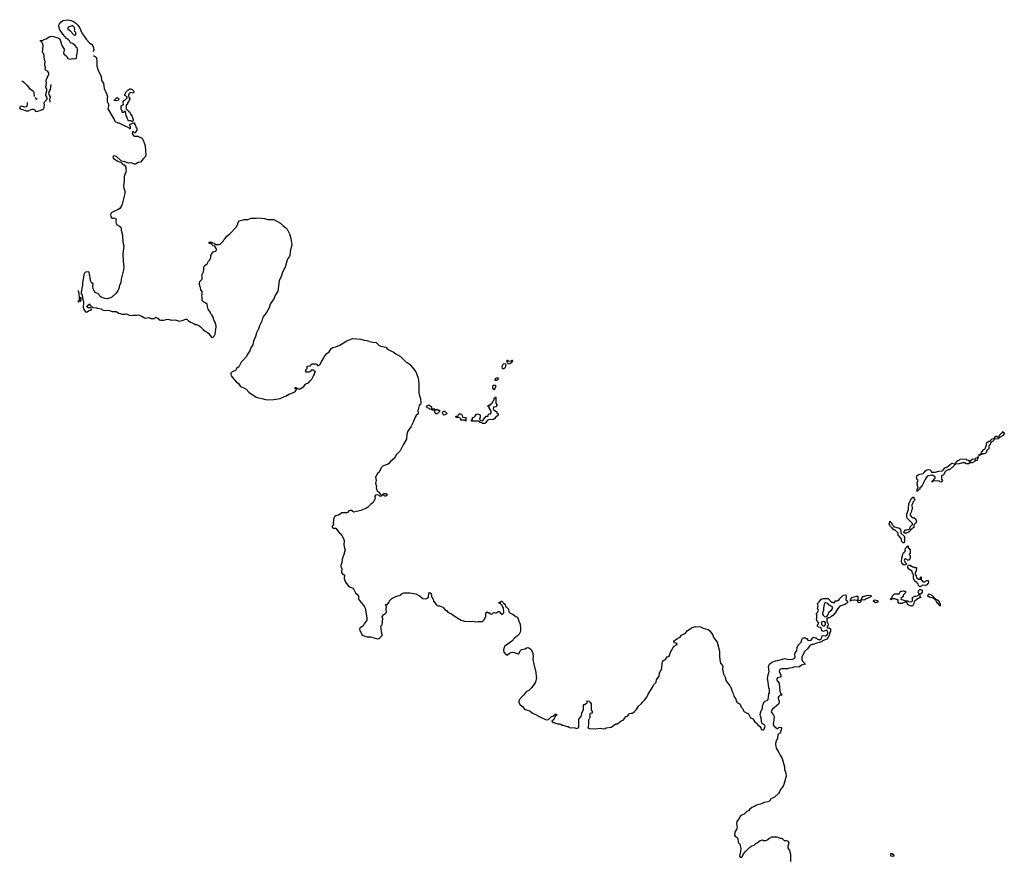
# Model space of a CAD drawing. Header units: inches. Extents: x 2547364 to 2752884, y 552026 to 708734.
# Tile 10 of 85: x 2556263 to 2572790, y 663850 to 677904. Entities that reach past the tile are written whole.
import ezdxf

# ---------------------------------------------------------------- set-up
doc = ezdxf.new("R2010")
doc.units = ezdxf.units.IN
doc.header["$MEASUREMENT"] = 0
for name, color, linetype in [('C5657', 7, 'Continuous'), ('C5666', 7, 'Continuous'), ('C5667', 7, 'Continuous'), ('C5676', 7, 'Continuous'), ('C5677', 7, 'Continuous')]:
    doc.layers.add(name, color=color, linetype=linetype)

msp = doc.modelspace()

# ---------------------------------------------------------------- linework, layer by layer
at = {"layer": 'C5657', "color": 6}
for points in [[(2556391, 676512), (2556391, 676471), (2556382, 676458), (2556370, 676444), (2556350, 676434), (2556290, 676454), (2556274, 676450), (2556271, 676449), (2556263, 676423), (2556272, 676410), (2556283, 676403), (2556310, 676398), (2556370, 676375), (2556410, 676377), (2556470, 676404), (2556490, 676401), (2556511, 676390), (2556530, 676371), (2556550, 676366), (2556645, 676395), (2556662, 676410), (2556674, 676430), (2556679, 676470), (2556674, 676510), (2556687, 676533), (2556710, 676551), (2556725, 676570), (2556723, 676590), (2556704, 676630), (2556701, 676650), (2556717, 676710), (2556717, 676730), (2556702, 676770), (2556715, 676830), (2556709, 676889), (2556753, 676990), (2556753, 677010), (2556730, 677042), (2556706, 677050), (2556689, 677069), (2556698, 677110), (2556687, 677133), (2556689, 677210), (2556679, 677230), (2556677, 677290), (2556669, 677330), (2556647, 677353), (2556655, 677470), (2556646, 677510), (2556627, 677527), (2556622, 677542), (2556610, 677546), (2556607, 677553), (2556650, 677554), (2556666, 677570), (2556710, 677581), (2556770, 677621), (2556790, 677628), (2556830, 677624), (2556901, 677601), (2556927, 677587), (2556944, 677564), (2556971, 677470), (2557011, 677411), (2557011, 677390), (2557001, 677350), (2557006, 677330), (2557050, 677292), (2557070, 677252), (2557110, 677243), (2557150, 677251), (2557190, 677246), (2557210, 677252), (2557219, 677270), (2557222, 677290), (2557218, 677310), (2557228, 677332), (2557228, 677348), (2557236, 677370), (2557235, 677410), (2557229, 677430), (2557190, 677475), (2557150, 677502), (2557116, 677516), (2557098, 677550), (2557078, 677570), (2557050, 677588), (2556993, 677653), (2556935, 677735), (2556929, 677749), (2556921, 677790), (2556922, 677810), (2556930, 677836), (2556957, 677870), (2556989, 677890), (2557070, 677904), (2557130, 677890), (2557170, 677870), (2557199, 677850), (2557242, 677810), (2557270, 677770), (2557314, 677670), (2557348, 677630), (2557379, 677579), (2557436, 677516), (2557470, 677492), (2557490, 677466), (2557501, 677430), (2557506, 677390), (2557497, 677366)], [(2557505, 677304), (2557550, 677267), (2557560, 677190), (2557560, 677130), (2557574, 677070), (2557630, 676950), (2557634, 676890), (2557671, 676831), (2557682, 676750), (2557728, 676650), (2557735, 676610), (2557731, 676589), (2557732, 676532), (2557752, 676488), (2557752, 676452), (2557741, 676410), (2557851, 676231), (2557861, 676201), (2557871, 676191), (2557910, 676171), (2557930, 676171), (2557986, 676146), (2557997, 676137), (2558030, 676121), (2558067, 676107), (2558104, 676084), (2558110, 676074), (2558122, 676078), (2558126, 676110), (2558106, 676130), (2558126, 676150), (2558167, 676173), (2558190, 676172), (2558191, 676151), (2558205, 676130), (2558214, 676106), (2558214, 676094), (2558232, 676090), (2558231, 676051), (2558212, 676030), (2558210, 676006), (2558190, 676006), (2558170, 676026), (2558158, 676022), (2558154, 675990), (2558164, 675984), (2558170, 675965), (2558190, 675952), (2558250, 675952), (2558261, 675941), (2558310, 675921), (2558330, 675900), (2558372, 675790), (2558381, 675630), (2558370, 675601), (2558343, 675577), (2558310, 675533), (2558290, 675515), (2558250, 675509), (2558210, 675482), (2558190, 675478), (2558150, 675498), (2558130, 675501), (2558090, 675496), (2558030, 675521), (2557972, 675532), (2557890, 675606), (2557850, 675621), (2557831, 675610), (2557827, 675590), (2557836, 675576), (2557910, 675531), (2557966, 675505), (2557981, 675490), (2558023, 675463), (2558045, 675430), (2558043, 675390), (2558048, 675370), (2558018, 675270), (2558016, 675210), (2558004, 675110), (2558010, 675078), (2558031, 675030), (2558031, 674990), (2557986, 674810), (2557969, 674771), (2557942, 674738), (2557919, 674721), (2557811, 674670), (2557791, 674650), (2557787, 674630), (2557795, 674595), (2557810, 674572), (2557830, 674571), (2557850, 674578), (2557872, 674570), (2557881, 674550), (2557875, 674530), (2557875, 674510), (2557887, 674470), (2557941, 674441), (2557961, 674421), (2557965, 674410), (2557967, 674370), (2557987, 674290), (2557994, 674170), (2558011, 674110), (2557997, 673970), (2557998, 673850), (2558010, 673750), (2558006, 673706), (2557969, 673550), (2557962, 673490), (2557941, 673450), (2557930, 673394), (2557910, 673355), (2557876, 673310), (2557810, 673250), (2557790, 673237), (2557738, 673222), (2557690, 673227), (2557629, 673249), (2557610, 673264), (2557590, 673299), (2557570, 673309), (2557550, 673313), (2557530, 673329), (2557506, 673366), (2557497, 673390), (2557492, 673430), (2557499, 673470), (2557469, 673489), (2557459, 673510), (2557429, 673669), (2557410, 673673), (2557370, 673665), (2557349, 673651), (2557340, 673630), (2557331, 673550), (2557315, 673490), (2557316, 673450), (2557294, 673334), (2557294, 673310), (2557298, 673298), (2557310, 673294), (2557317, 673230), (2557332, 673170), (2557332, 673130), (2557327, 673110), (2557330, 673074), (2557336, 673050), (2557350, 673022), (2557370, 673002), (2557390, 672994), (2557396, 673004), (2557420, 673020), (2557462, 673038), (2557466, 673050), (2557462, 673062), (2557447, 673067), (2557408, 673068), (2557402, 673082), (2557388, 673088), (2557390, 673094), (2557402, 673098), (2557410, 673114), (2557422, 673118), (2557430, 673134), (2557438, 673118), (2557450, 673114), (2557458, 673098), (2557474, 673090), (2557478, 673078), (2557493, 673073), (2557550, 673072), (2557570, 673062), (2557630, 673054), (2557650, 673038), (2557687, 673027), (2557728, 673032), (2557770, 673025), (2557814, 673010), (2557885, 673005), (2557930, 672977), (2557990, 672961), (2558030, 672963), (2558051, 672971), (2558070, 672965), (2558110, 672938), (2558170, 672948), (2558230, 672945), (2558250, 672951), (2558311, 672931), (2558360, 672900), (2558370, 672897), (2558430, 672905), (2558470, 672891), (2558528, 672892), (2558550, 672914), (2558590, 672892), (2558602, 672870), (2558630, 672863), (2558684, 672864), (2558724, 672876), (2558750, 672878), (2558810, 672864), (2558870, 672867), (2558929, 672849), (2558950, 672847), (2558990, 672854), (2559050, 672877), (2559070, 672877), (2559094, 672854), (2559130, 672831), (2559188, 672808), (2559210, 672791), (2559230, 672791), (2559260, 672780), (2559295, 672755), (2559345, 672705), (2559378, 672678), (2559418, 672658), (2559438, 672638), (2559453, 672610), (2559490, 672573), (2559510, 672579), (2559526, 672594), (2559545, 672630), (2559563, 672750), (2559559, 672770), (2559544, 672830), (2559529, 672850), (2559505, 672925), (2559489, 672950), (2559469, 672969), (2559464, 672990), (2559429, 673049), (2559413, 673090), (2559408, 673130), (2559389, 673149), (2559349, 673169), (2559329, 673190), (2559326, 673250), (2559318, 673270), (2559328, 673292), (2559327, 673347), (2559314, 673354), (2559304, 673370), (2559299, 673410), (2559289, 673430), (2559283, 673470), (2559283, 673490), (2559289, 673511), (2559297, 673523), (2559310, 673531), (2559325, 673550), (2559329, 673589), (2559321, 673610), (2559327, 673630), (2559350, 673671), (2559357, 673710), (2559356, 673750), (2559362, 673770), (2559375, 673785), (2559409, 673810), (2559432, 673850), (2559449, 673870), (2559469, 673910), (2559474, 673946), (2559509, 674011), (2559550, 674021), (2559566, 674034), (2559569, 674050), (2559558, 674078), (2559546, 674094), (2559546, 674106), (2559509, 674109), (2559502, 674122), (2559486, 674130), (2559482, 674142), (2559446, 674150), (2559446, 674170), (2559490, 674172), (2559498, 674158), (2559530, 674154), (2559538, 674138), (2559553, 674133), (2559610, 674131), (2559630, 674138), (2559684, 674196), (2559690, 674210), (2559710, 674230), (2559738, 674270), (2559788, 674312), (2559896, 674424), (2559917, 674463), (2559930, 674502), (2559950, 674530), (2559970, 674532), (2560000, 674541)], [(2556301, 676871), (2556310, 676871), (2556330, 676861), (2556390, 676801), (2556427, 676747), (2556491, 676710), (2556503, 676690), (2556501, 676670), (2556509, 676615)], [(2556784, 676815), (2556774, 676730), (2556756, 676704), (2556746, 676670), (2556757, 676637), (2556776, 676610), (2556770, 676584), (2556761, 676570), (2556772, 676520)], [(2556522, 676591), (2556532, 676590), (2556534, 676574), (2556554, 676570), (2556530, 676568), (2556527, 676573)], [(2557239, 673192), (2557250, 673166), (2557258, 673170), (2557269, 673191), (2557269, 673230), (2557264, 673310), (2557250, 673350), (2557244, 673359)], [(2560000, 672175), (2559983, 672157), (2559941, 672080), (2559903, 672050), (2559883, 672017), (2559856, 672004), (2559830, 671997), (2559807, 671973), (2559806, 671950), (2559814, 671930), (2559859, 671870), (2559877, 671857), (2559899, 671830), (2559937, 671797), (2559971, 671750), (2560000, 671739)]]:
    msp.add_lwpolyline(points, dxfattribs=at)
for points in [[(2557150, 677805), (2557074, 677770), (2557072, 677750), (2557104, 677724), (2557174, 677650), (2557190, 677645), (2557196, 677644), (2557207, 677653), (2557208, 677690), (2557186, 677710), (2557187, 677733), (2557181, 677770), (2557169, 677790)], [(2558172, 676670), (2558130, 676681), (2558108, 676672), (2558091, 676650), (2558094, 676594), (2558110, 676592), (2558111, 676569), (2558091, 676529), (2558072, 676510), (2558072, 676488), (2558053, 676467), (2558053, 676413), (2558058, 676398), (2558070, 676394), (2558078, 676378), (2558090, 676374), (2558098, 676358), (2558110, 676354), (2558118, 676330), (2558150, 676278), (2558167, 676230), (2558170, 676206), (2558150, 676198), (2558130, 676209), (2558089, 676209), (2558068, 676250), (2558066, 676270), (2558048, 676290), (2558042, 676362), (2558030, 676366), (2558018, 676362), (2558013, 676347), (2557990, 676346), (2557986, 676350), (2557986, 676370), (2557966, 676410), (2557966, 676450), (2557975, 676465), (2558002, 676478), (2558006, 676490), (2557998, 676510), (2557998, 676530), (2558008, 676550), (2558030, 676551), (2558069, 676590), (2558068, 676610), (2558028, 676630), (2558028, 676650), (2558049, 676691), (2558078, 676722), (2558110, 676742), (2558130, 676742), (2558150, 676732), (2558172, 676710), (2558182, 676690)], [(2557890, 676542), (2557870, 676548), (2557850, 676546), (2557846, 676550), (2557862, 676558), (2557866, 676570), (2557886, 676590), (2557910, 676591), (2557932, 676572), (2557910, 676548)], [(2557290, 673246), (2557274, 673230), (2557274, 673190), (2557290, 673174), (2557295, 673230)]]:
    msp.add_lwpolyline(points, close=True, dxfattribs=at)
at = {"layer": 'C5666', "color": 6}
for points in [[(2562265, 670000), (2562270, 669992), (2562284, 669984), (2562314, 669950), (2562318, 669938), (2562350, 669934), (2562362, 669938), (2562370, 669952), (2562410, 669952), (2562418, 669938), (2562430, 669934), (2562433, 669927), (2562418, 669922), (2562410, 669908), (2562386, 669910), (2562382, 669922), (2562370, 669926), (2562350, 669926), (2562338, 669922), (2562330, 669906), (2562310, 669908), (2562298, 669918), (2562269, 669929), (2562235, 669925), (2562225, 669910), (2562228, 669870), (2562197, 669803), (2562150, 669770), (2562099, 669721), (2562075, 669705), (2561990, 669671), (2561870, 669641), (2561830, 669669), (2561810, 669670), (2561790, 669661), (2561764, 669636), (2561751, 669629), (2561670, 669627), (2561625, 669595), (2561570, 669581), (2561551, 669570), (2561531, 669530), (2561526, 669446), (2561534, 669430), (2561510, 669406), (2561507, 669390), (2561530, 669372), (2561570, 669374), (2561630, 669291), (2561643, 669283), (2561670, 669250), (2561702, 669190), (2561711, 669151), (2561702, 669110), (2561702, 669090), (2561714, 669034), (2561725, 669010), (2561703, 668930), (2561675, 668850), (2561671, 668789), (2561653, 668750), (2561654, 668730), (2561671, 668690), (2561664, 668650), (2561666, 668630), (2561690, 668596), (2561714, 668590), (2561711, 668530), (2561730, 668468), (2561790, 668396), (2561810, 668384), (2561863, 668363), (2561899, 668290), (2561947, 668247), (2561953, 668230), (2561953, 668190), (2561962, 668162), (2561999, 668119), (2562050, 668050), (2562060, 668030), (2562092, 667870), (2562090, 667830), (2562076, 667804), (2562046, 667770), (2562027, 667733), (2561970, 667692), (2561965, 667670), (2561970, 667650), (2561988, 667630), (2562008, 667590), (2562030, 667571), (2562090, 667551), (2562150, 667551), (2562270, 667516), (2562290, 667519), (2562309, 667530), (2562348, 667570), (2562348, 667590), (2562334, 667630), (2562333, 667693), (2562326, 667730), (2562349, 667751), (2562357, 667857), (2562355, 667875), (2562348, 667890), (2562378, 667922), (2562410, 667945), (2562422, 667970), (2562413, 668010), (2562418, 668058), (2562408, 668068), (2562406, 668090), (2562410, 668094), (2562430, 668094), (2562466, 668130), (2562469, 668151), (2562510, 668192), (2562575, 668225), (2562650, 668250), (2562685, 668275), (2562710, 668285), (2562810, 668290), (2562910, 668273), (2562975, 668235), (2563030, 668194), (2563070, 668185), (2563090, 668190), (2563110, 668206), (2563126, 668210), (2563128, 668290), (2563150, 668294), (2563158, 668278), (2563170, 668274), (2563173, 668233), (2563178, 668218), (2563194, 668210), (2563194, 668190), (2563202, 668182), (2563211, 668150), (2563254, 668090), (2563290, 668071), (2563310, 668071), (2563367, 668047), (2563399, 668010), (2563429, 667989), (2563450, 667963), (2563470, 667950), (2563514, 667934), (2563570, 667888), (2563648, 667848), (2563672, 667830), (2563730, 667811), (2563810, 667808), (2563870, 667812), (2563910, 667798), (2563955, 667805), (2564010, 667804), (2564030, 667808), (2564055, 667830), (2564088, 667890), (2564089, 667951), (2564110, 667971), (2564132, 667952), (2564152, 667950), (2564154, 667934), (2564190, 667932), (2564212, 667952), (2564230, 667958), (2564250, 667952), (2564267, 667953), (2564282, 667958), (2564290, 667972), (2564310, 667972), (2564350, 667932), (2564370, 667931), (2564389, 667950), (2564386, 668030), (2564382, 668042), (2564368, 668048), (2564362, 668082), (2564350, 668086), (2564330, 668106), (2564309, 668110), (2564309, 668130), (2564329, 668131), (2564348, 668150), (2564354, 668150), (2564374, 668130), (2564378, 668118), (2564390, 668114), (2564398, 668098), (2564410, 668094), (2564418, 668058), (2564430, 668054), (2564470, 668014), (2564472, 667970), (2564492, 667950), (2564546, 667926), (2564590, 667890), (2564617, 667877), (2564625, 667865), (2564640, 667810), (2564664, 667764), (2564670, 667690), (2564669, 667650), (2564662, 667630), (2564645, 667595), (2564627, 667573), (2564570, 667527), (2564522, 667478), (2564405, 667390), (2564393, 667370), (2564384, 667330), (2564390, 667290), (2564430, 667248), (2564450, 667245), (2564484, 667276), (2564511, 667289), (2564530, 667290), (2564564, 667284), (2564630, 667262), (2564646, 667274), (2564664, 667316), (2564685, 667335), (2564748, 667350), (2564770, 667367), (2564790, 667371), (2564810, 667367), (2564842, 667342), (2564870, 667290), (2564880, 667230), (2564879, 667170), (2564891, 667090), (2564925, 666950), (2564935, 666885), (2564936, 666864), (2564920, 666790), (2564910, 666770), (2564861, 666699), (2564810, 666650), (2564770, 666630), (2564716, 666564), (2564645, 666490), (2564640, 666470), (2564641, 666450), (2564664, 666410), (2564702, 666382), (2564741, 666330), (2564828, 666308), (2564871, 666270), (2564910, 666251), (2564928, 666248), (2564965, 666225), (2564981, 666210), (2565090, 666161), (2565110, 666156), (2565138, 666162), (2565190, 666212), (2565222, 666218), (2565226, 666230), (2565242, 666238), (2565250, 666254), (2565270, 666254), (2565274, 666250), (2565274, 666230), (2565258, 666222), (2565250, 666206), (2565238, 666202), (2565232, 666168), (2565218, 666162), (2565213, 666147), (2565198, 666142), (2565194, 666130), (2565205, 666125), (2565210, 666114), (2565230, 666114), (2565290, 666092), (2565331, 666091), (2565346, 666086), (2565370, 666067), (2565386, 666066), (2565450, 666046), (2565470, 666045), (2565494, 666030), (2565580, 666020), (2565610, 666012), (2565646, 666030), (2565646, 666170), (2565686, 666210), (2565688, 666230), (2565698, 666250), (2565698, 666270), (2565728, 666330), (2565726, 666410), (2565730, 666414), (2565750, 666414), (2565786, 666450), (2565790, 666474), (2565830, 666472), (2565834, 666450), (2565844, 666444), (2565853, 666427), (2565854, 666330), (2565858, 666318), (2565874, 666310), (2565874, 666290), (2565870, 666266), (2565838, 666262), (2565834, 666250), (2565833, 666193), (2565812, 666150), (2565813, 666073), (2565802, 666030), (2565830, 666011), (2565930, 666007), (2566010, 666016), (2566070, 666008), (2566090, 666011), (2566110, 666023), (2566190, 666031), (2566272, 666088), (2566290, 666091), (2566328, 666110), (2566337, 666123), (2566360, 666140), (2566390, 666152), (2566426, 666190), (2566430, 666214), (2566450, 666214), (2566470, 666222), (2566489, 666251), (2566500, 666260), (2566529, 666271), (2566550, 666271), (2566579, 666290), (2566610, 666325), (2566652, 666388), (2566702, 666430), (2566720, 666460), (2566750, 666486), (2566790, 666538), (2566812, 666588), (2566889, 666710), (2566894, 666726), (2566908, 666750), (2566944, 666790), (2566954, 666826), (2566997, 666890), (2567002, 666938), (2567014, 666965), (2567032, 666990), (2567044, 667030), (2567046, 667094), (2567053, 667127), (2567070, 667150), (2567101, 667170), (2567129, 667211), (2567150, 667218), (2567170, 667238), (2567186, 667294), (2567230, 667370), (2567247, 667393), (2567290, 667415), (2567298, 667430), (2567290, 667445), (2567270, 667444), (2567248, 667450), (2567241, 667470), (2567256, 667490), (2567310, 667526), (2567350, 667541), (2567366, 667570), (2567379, 667581), (2567390, 667590), (2567433, 667607), (2567470, 667658), (2567517, 667683), (2567550, 667706), (2567610, 667720), (2567690, 667717), (2567736, 667696), (2567820, 667670), (2567850, 667652), (2567892, 667590), (2567914, 667534), (2567970, 667462), (2568010, 667310), (2568011, 667211), (2568018, 667130), (2568027, 667107), (2568061, 667070), (2568066, 667050), (2568058, 667010), (2568078, 666930), (2568104, 666870), (2568118, 666818), (2568185, 666725), (2568206, 666686), (2568224, 666630), (2568239, 666599), (2568250, 666552), (2568282, 666502), (2568291, 666470), (2568310, 666444), (2568344, 666424), (2568361, 666401), (2568374, 666370), (2568399, 666339), (2568411, 666310), (2568431, 666290), (2568470, 666271), (2568488, 666268), (2568530, 666191), (2568561, 666181), (2568571, 666171), (2568610, 666112), (2568624, 666104), (2568652, 666070), (2568687, 666047), (2568702, 666022), (2568710, 665992), (2568733, 665987), (2568746, 665990), (2568758, 666002), (2568774, 666050), (2568770, 666062), (2568750, 666084), (2568732, 666092), (2568722, 666102), (2568710, 666186), (2568696, 666216), (2568693, 666250), (2568709, 666311), (2568724, 666330), (2568733, 666370), (2568729, 666390), (2568759, 666461), (2568769, 666471), (2568810, 666481), (2568825, 666495), (2568839, 666590), (2568849, 666610), (2568850, 666666), (2568836, 666696), (2568829, 666790), (2568813, 666850), (2568824, 666910), (2568841, 666970), (2568830, 667050), (2568839, 667070), (2568850, 667088), (2568890, 667122), (2568950, 667148), (2568991, 667151), (2569105, 667185), (2569150, 667172), (2569230, 667171), (2569268, 667190), (2569277, 667210), (2569274, 667250), (2569281, 667279), (2569295, 667305), (2569310, 667314), (2569315, 667370), (2569329, 667410), (2569378, 667462), (2569390, 667498), (2569410, 667531), (2569452, 667532), (2569470, 667522), (2569494, 667494), (2569526, 667486), (2569550, 667491), (2569573, 667527), (2569590, 667542), (2569613, 667533), (2569630, 667532), (2569652, 667510), (2569690, 667501), (2569720, 667520), (2569734, 667566), (2569749, 667571), (2569790, 667568), (2569819, 667581), (2569830, 667610), (2569828, 667628), (2569810, 667662), (2569750, 667641), (2569743, 667643), (2569729, 667650), (2569722, 667682), (2569710, 667708), (2569673, 667713), (2569660, 667720), (2569654, 667730), (2569654, 667750), (2569669, 667770), (2569669, 667790), (2569645, 667825), (2569635, 667850), (2569642, 667870), (2569642, 667910), (2569635, 667930), (2569638, 667942), (2569650, 667954), (2569669, 667990), (2569657, 668030), (2569664, 668070), (2569657, 668110), (2569690, 668141), (2569710, 668176), (2569730, 668187), (2569750, 668191), (2569831, 668191), (2569890, 668132), (2569912, 668132), (2569930, 668114), (2569946, 668130), (2569946, 668150), (2569950, 668154), (2569990, 668154), (2569998, 668162), (2570000, 668163)], [(2570000, 668031), (2569995, 668025), (2569952, 667950), (2569910, 667906), (2569890, 667890), (2569849, 667869), (2569834, 667866), (2569811, 667849), (2569811, 667810), (2569830, 667771), (2569832, 667750), (2569814, 667710), (2569818, 667698), (2569834, 667694), (2569850, 667699), (2569870, 667683), (2569873, 667670), (2569870, 667639), (2569857, 667610), (2569850, 667570), (2569830, 667530), (2569810, 667510), (2569736, 667484), (2569726, 667470), (2569690, 667452), (2569639, 667441), (2569590, 667420), (2569562, 667418), (2569533, 667407), (2569485, 667350), (2569436, 667304), (2569394, 667206), (2569390, 667170), (2569402, 667142), (2569434, 667110), (2569438, 667098), (2569446, 667090), (2569385, 667075), (2569350, 667046), (2569330, 667040), (2569270, 667047), (2569230, 667030), (2569178, 667022), (2569150, 667012), (2569050, 667010), (2569035, 667005), (2569018, 666990), (2569012, 666970), (2569018, 666950), (2569039, 666910), (2569040, 666890), (2569030, 666870), (2568981, 666859), (2568973, 666847), (2568970, 666830), (2568979, 666810), (2569010, 666770), (2569022, 666630), (2569039, 666599), (2569051, 666590), (2569054, 666570), (2569030, 666569), (2569005, 666550), (2568992, 666530), (2568992, 666510), (2569007, 666487), (2569011, 666470), (2569011, 666450), (2569001, 666419), (2568891, 666330), (2568878, 666290), (2568916, 666236), (2568925, 666210), (2568924, 666150), (2568913, 666090), (2568913, 666070), (2568925, 666050), (2568963, 666023), (2568970, 666012), (2568987, 666013), (2569010, 666031), (2569052, 666030), (2569051, 666011), (2569030, 665930), (2568991, 665909), (2568984, 665850), (2568956, 665790), (2568951, 665749), (2568960, 665680), (2569007, 665610), (2569026, 665566), (2569064, 665510), (2569103, 665370), (2569103, 665323), (2569121, 665270), (2569126, 665214), (2569092, 665070), (2569079, 665041), (2569034, 664990), (2569014, 664946), (2568998, 664922), (2568930, 664860), (2568871, 664830), (2568847, 664793), (2568820, 664780), (2568758, 664770), (2568728, 664752), (2568699, 664741), (2568630, 664726), (2568596, 664704), (2568550, 664685), (2568511, 664650), (2568504, 664636), (2568470, 664617), (2568426, 664574), (2568370, 664549), (2568351, 664530), (2568337, 664503), (2568310, 664469), (2568303, 664450), (2568296, 664410), (2568304, 664356), (2568302, 664330), (2568266, 664270), (2568263, 664223), (2568270, 664203), (2568304, 664184), (2568317, 664157), (2568321, 664110), (2568330, 664091), (2568351, 664070), (2568366, 664006), (2568363, 663950), (2568345, 663870), (2568355, 663855), (2568370, 663847), (2568398, 663870), (2568414, 663906), (2568439, 663941), (2568520, 664020), (2568550, 664043), (2568590, 664051), (2568619, 664081), (2568642, 664090), (2568690, 664131), (2568730, 664141), (2568750, 664131), (2568790, 664131), (2568828, 664150), (2568836, 664164), (2568890, 664194), (2568950, 664194), (2568972, 664192), (2569030, 664172), (2569052, 664172), (2569065, 664165), (2569070, 664154), (2569085, 664145), (2569093, 664133), (2569130, 664132), (2569160, 664120), (2569171, 664090), (2569155, 664030), (2569156, 664010), (2569183, 663963), (2569204, 663904), (2569203, 663777)]]:
    msp.add_lwpolyline(points, dxfattribs=at)
for points in [[(2569790, 668118), (2569773, 668107), (2569768, 668092), (2569754, 668034), (2569753, 667993), (2569736, 667950), (2569738, 667930), (2569750, 667912), (2569771, 667891), (2569790, 667882), (2569810, 667891), (2569829, 667910), (2569849, 667970), (2569896, 668004), (2569909, 668030), (2569907, 668047), (2569896, 668056), (2569850, 668079), (2569826, 668106)], [(2569750, 667809), (2569718, 667790), (2569719, 667770), (2569728, 667748), (2569738, 667738), (2569750, 667731), (2569770, 667736), (2569779, 667741), (2569786, 667754), (2569789, 667770), (2569786, 667786), (2569779, 667799)]]:
    msp.add_lwpolyline(points, close=True, dxfattribs=at)
at = {"layer": 'C5667', "color": 6}
for points in [[(2560000, 674541), (2560029, 674550), (2560090, 674553), (2560150, 674572), (2560230, 674572), (2560270, 674577), (2560370, 674566), (2560430, 674552), (2560530, 674552), (2560642, 674490), (2560686, 674446), (2560733, 674413), (2560752, 674390), (2560793, 674310), (2560816, 674230), (2560830, 674130), (2560803, 674017), (2560796, 673950), (2560790, 673930), (2560765, 673895), (2560746, 673854), (2560727, 673770), (2560710, 673731), (2560673, 673670), (2560650, 673593), (2560616, 673524), (2560597, 673350), (2560555, 673285), (2560523, 673210), (2560482, 673158), (2560468, 673132), (2560449, 673070), (2560405, 672990), (2560346, 672910), (2560337, 672890), (2560330, 672848), (2560291, 672770), (2560279, 672730), (2560239, 672650), (2560221, 672590), (2560189, 672511), (2560177, 672450), (2560151, 672410), (2560129, 672350), (2560088, 672290), (2560069, 672250), (2560000, 672175)], [(2560000, 671739), (2560028, 671728), (2560066, 671706), (2560110, 671657), (2560231, 671570), (2560250, 671563), (2560330, 671549), (2560390, 671530), (2560446, 671526), (2560530, 671531), (2560635, 671550), (2560710, 671582), (2560742, 671590), (2560782, 671618), (2560862, 671650), (2560893, 671670), (2560898, 671682), (2560908, 671690), (2560906, 671706), (2560888, 671710), (2560890, 671732), (2560912, 671732), (2560918, 671718), (2560932, 671712), (2560970, 671711), (2561030, 671751), (2561054, 671785), (2561066, 671794), (2561113, 671810), (2561137, 671843), (2561169, 671870), (2561193, 671927), (2561210, 671954), (2561218, 671982), (2561226, 671990), (2561190, 672026), (2561170, 672026), (2561158, 672022), (2561150, 672006), (2561114, 671990), (2561069, 671989), (2561066, 672030), (2561086, 672050), (2561087, 672093), (2561142, 672098), (2561146, 672110), (2561170, 672132), (2561230, 672132), (2561244, 672124), (2561270, 672094), (2561278, 672102), (2561290, 672105), (2561313, 672130), (2561328, 672170), (2561368, 672230), (2561373, 672247), (2561389, 672271), (2561417, 672303), (2561456, 672330), (2561492, 672388), (2561517, 672403), (2561570, 672414), (2561638, 672442), (2561746, 672510), (2561850, 672557), (2561990, 672543), (2562046, 672526), (2562090, 672521), (2562142, 672502), (2562190, 672491), (2562248, 672488), (2562298, 672438), (2562324, 672424), (2562410, 672410), (2562438, 672378), (2562502, 672342), (2562532, 672330), (2562576, 672296), (2562653, 672250), (2562702, 672210), (2562745, 672165), (2562773, 672150), (2562810, 672117), (2562850, 672073), (2562910, 671994), (2562931, 671950), (2562950, 671890), (2562957, 671850), (2562963, 671790), (2562962, 671642), (2562973, 671593), (2562990, 671550), (2562999, 671470), (2562991, 671450), (2562971, 671430), (2562950, 671362), (2562947, 671350), (2562953, 671290), (2562920, 671260), (2562903, 671237), (2562870, 671150), (2562829, 671070), (2562778, 671002), (2562760, 670950), (2562755, 670865), (2562698, 670770), (2562650, 670670), (2562589, 670610), (2562554, 670546), (2562487, 670493), (2562461, 670459), (2562437, 670443), (2562399, 670430), (2562361, 670410), (2562336, 670390), (2562291, 670309), (2562270, 670289), (2562234, 670230), (2562246, 670170), (2562236, 670130), (2562248, 670090), (2562251, 670070), (2562248, 670050), (2562258, 670010), (2562265, 670000)]]:
    msp.add_lwpolyline(points, dxfattribs=at)
for points in [[(2564468, 672128), (2564446, 672150), (2564446, 672190), (2564454, 672190), (2564458, 672178), (2564490, 672172), (2564522, 672178), (2564526, 672190), (2564533, 672193), (2564532, 672170), (2564522, 672158), (2564522, 672150), (2564490, 672129)], [(2564390, 672048), (2564368, 672048), (2564364, 672090), (2564376, 672124), (2564390, 672132), (2564410, 672134), (2564422, 672110), (2564418, 672090), (2564410, 672068)], [(2564270, 671849), (2564246, 671850), (2564244, 671864), (2564250, 671882), (2564270, 671895), (2564292, 671892), (2564292, 671870)], [(2564230, 671686), (2564222, 671702), (2564206, 671710), (2564203, 671757), (2564210, 671772), (2564247, 671773), (2564252, 671768), (2564252, 671730), (2564238, 671722)], [(2564070, 671129), (2564026, 671130), (2564022, 671142), (2563990, 671148), (2563982, 671162), (2563967, 671167), (2563849, 671169), (2563849, 671191), (2563862, 671198), (2563866, 671230), (2563890, 671234), (2563910, 671254), (2563923, 671277), (2563950, 671291), (2563982, 671282), (2563994, 671270), (2563993, 671233), (2563982, 671202), (2563994, 671190), (2563998, 671178), (2564030, 671174), (2564066, 671210), (2564066, 671230), (2564086, 671234), (2564089, 671251), (2564126, 671254), (2564128, 671272), (2564146, 671290), (2564168, 671292), (2564175, 671310), (2564175, 671335), (2564146, 671394), (2564146, 671406), (2564126, 671410), (2564126, 671430), (2564130, 671434), (2564162, 671438), (2564168, 671452), (2564182, 671458), (2564190, 671474), (2564202, 671478), (2564208, 671510), (2564222, 671518), (2564227, 671533), (2564228, 671552), (2564242, 671558), (2564250, 671574), (2564254, 671570), (2564254, 671470), (2564274, 671450), (2564273, 671433), (2564254, 671410), (2564218, 671402), (2564212, 671370), (2564250, 671334), (2564271, 671331), (2564274, 671310), (2564294, 671290), (2564294, 671270), (2564250, 671228), (2564238, 671210), (2564210, 671193), (2564131, 671189), (2564116, 671184), (2564096, 671164), (2564090, 671148)], [(2563250, 671354), (2563270, 671371), (2563293, 671353), (2563311, 671351), (2563312, 671330), (2563270, 671289), (2563248, 671290), (2563226, 671330), (2563222, 671362), (2563210, 671366), (2563198, 671362), (2563194, 671350), (2563188, 671348), (2563182, 671362), (2563150, 671368), (2563139, 671379), (2563109, 671390), (2563089, 671410), (2563096, 671424), (2563130, 671442), (2563150, 671432), (2563174, 671410), (2563178, 671378), (2563230, 671372), (2563238, 671358)], [(2563390, 671269), (2563376, 671276), (2563358, 671310), (2563370, 671334), (2563390, 671334), (2563410, 671325), (2563425, 671310), (2563432, 671290)], [(2563750, 671166), (2563742, 671182), (2563730, 671186), (2563670, 671186), (2563667, 671207), (2563658, 671218), (2563630, 671228), (2563590, 671228), (2563586, 671250), (2563590, 671254), (2563622, 671258), (2563626, 671270), (2563648, 671292), (2563670, 671292), (2563692, 671270), (2563694, 671234), (2563751, 671231), (2563754, 671170)]]:
    msp.add_lwpolyline(points, close=True, dxfattribs=at)
at = {"layer": 'C5676', "color": 6}
for points in [[(2571333, 670000), (2571330, 669988), (2571326, 669990), (2571326, 670000)], [(2570000, 668163), (2570014, 668166), (2570030, 668194), (2570070, 668234), (2570082, 668238), (2570086, 668250), (2570130, 668254), (2570134, 668230), (2570132, 668172), (2570155, 668155), (2570161, 668130), (2570143, 668110), (2570115, 668090), (2570030, 668064), (2570000, 668031)]]:
    msp.add_lwpolyline(points, dxfattribs=at)
for points in [[(2571107, 669287), (2571106, 669310), (2571118, 669330), (2571130, 669342), (2571150, 669342), (2571170, 669351), (2571190, 669352), (2571200, 669360), (2571208, 669370), (2571210, 669394), (2571247, 669433), (2571248, 669450), (2571161, 669541), (2571153, 669570), (2571152, 669610), (2571183, 669690), (2571190, 669794), (2571206, 669810), (2571208, 669830), (2571230, 669872), (2571246, 669874), (2571250, 669894), (2571270, 669894), (2571274, 669870), (2571294, 669850), (2571254, 669810), (2571252, 669790), (2571234, 669750), (2571242, 669730), (2571242, 669690), (2571231, 669670), (2571231, 669650), (2571211, 669610), (2571211, 669591), (2571230, 669565), (2571250, 669551), (2571274, 669550), (2571305, 669525), (2571318, 669490), (2571305, 669455), (2571292, 669448), (2571273, 669427), (2571270, 669386), (2571254, 669370), (2571238, 669362), (2571231, 669350), (2571217, 669343), (2571210, 669328), (2571192, 669310), (2571150, 669288)], [(2571090, 669126), (2571070, 669146), (2571057, 669197), (2571022, 669242), (2571008, 669250), (2571006, 669290), (2570950, 669346), (2570927, 669347), (2570922, 669362), (2570910, 669366), (2570906, 669386), (2570890, 669388), (2570882, 669402), (2570869, 669410), (2570868, 669430), (2570849, 669450), (2570866, 669470), (2570866, 669490), (2570874, 669486), (2570874, 669474), (2570892, 669470), (2570912, 669430), (2570932, 669410), (2570934, 669394), (2570971, 669391), (2570982, 669382), (2571020, 669380), (2571042, 669362), (2571052, 669328), (2571054, 669290), (2571112, 669232), (2571115, 669165), (2571110, 669126)], [(2571190, 668835), (2571170, 668838), (2571130, 668858), (2571112, 668848), (2571111, 668830), (2571130, 668792), (2571154, 668770), (2571150, 668766), (2571125, 668755), (2571110, 668753), (2571085, 668770), (2571070, 668790), (2571066, 668814), (2571069, 668869), (2571089, 668930), (2571090, 668954), (2571102, 668958), (2571110, 668974), (2571122, 668978), (2571127, 668993), (2571130, 669034), (2571147, 669053), (2571162, 669058), (2571170, 669074), (2571174, 669070), (2571178, 669038), (2571190, 669034), (2571211, 669010), (2571211, 668950), (2571198, 668942), (2571194, 668930), (2571210, 668914), (2571211, 668871), (2571207, 668853)], [(2571250, 668722), (2571270, 668722), (2571290, 668712), (2571314, 668710), (2571311, 668649), (2571293, 668627), (2571292, 668610), (2571293, 668593), (2571312, 668570), (2571318, 668538), (2571330, 668534), (2571350, 668514), (2571370, 668514), (2571382, 668518), (2571386, 668550), (2571390, 668554), (2571394, 668550), (2571394, 668510), (2571398, 668498), (2571413, 668493), (2571418, 668478), (2571430, 668474), (2571450, 668474), (2571490, 668494), (2571510, 668494), (2571516, 668470), (2571510, 668449), (2571490, 668419), (2571470, 668409), (2571425, 668415), (2571370, 668388), (2571349, 668410), (2571346, 668446), (2571330, 668448), (2571320, 668460), (2571296, 668476), (2571268, 668530), (2571267, 668587), (2571262, 668602), (2571248, 668610), (2571246, 668650), (2571190, 668685), (2571170, 668710), (2571168, 668732), (2571175, 668745), (2571190, 668754), (2571210, 668752), (2571230, 668732)], [(2571230, 668062), (2571170, 668088), (2571159, 668119), (2571149, 668129), (2571110, 668127), (2571072, 668110), (2571028, 668110), (2571010, 668122), (2571007, 668130), (2571008, 668168), (2570992, 668168), (2570950, 668185), (2570911, 668189), (2570892, 668188), (2570892, 668172), (2570886, 668170), (2570888, 668190), (2570908, 668192), (2570910, 668232), (2570948, 668270), (2571027, 668273), (2571050, 668314), (2571070, 668314), (2571090, 668322), (2571110, 668314), (2571133, 668313), (2571134, 668290), (2571094, 668250), (2571092, 668228), (2571054, 668190), (2571058, 668178), (2571092, 668172), (2571133, 668153), (2571170, 668151), (2571182, 668142), (2571210, 668136), (2571237, 668143), (2571249, 668151), (2571249, 668211), (2571290, 668231), (2571310, 668231), (2571338, 668242), (2571350, 668254), (2571362, 668258), (2571366, 668270), (2571355, 668275), (2571348, 668290), (2571348, 668310), (2571355, 668325), (2571370, 668342), (2571390, 668342), (2571410, 668334), (2571414, 668330), (2571411, 668289), (2571391, 668269), (2571374, 668266), (2571373, 668233), (2571378, 668218), (2571394, 668210), (2571370, 668209), (2571351, 668190), (2571335, 668185), (2571290, 668149), (2571276, 668144), (2571270, 668109), (2571250, 668063)], [(2570350, 668119), (2570329, 668130), (2570329, 668149), (2570316, 668156), (2570284, 668164), (2570270, 668166), (2570222, 668158), (2570209, 668149), (2570209, 668170), (2570222, 668198), (2570233, 668207), (2570311, 668231), (2570329, 668231), (2570330, 668234), (2570334, 668230), (2570332, 668172), (2570342, 668162), (2570380, 668160), (2570382, 668150), (2570377, 668130), (2570370, 668123)], [(2570426, 668166), (2570392, 668168), (2570382, 668162), (2570396, 668184), (2570400, 668200), (2570429, 668231), (2570450, 668231), (2570476, 668244), (2570510, 668248), (2570550, 668245), (2570559, 668230), (2570550, 668221), (2570530, 668210), (2570485, 668195), (2570450, 668170)], [(2570630, 668121), (2570609, 668130), (2570589, 668150), (2570610, 668170), (2570658, 668158), (2570671, 668150), (2570664, 668130), (2570650, 668123)], [(2571710, 668066), (2571702, 668082), (2571690, 668086), (2571685, 668105), (2571670, 668115), (2571650, 668142), (2571642, 668162), (2571629, 668170), (2571627, 668187), (2571613, 668187), (2571598, 668198), (2571530, 668215), (2571509, 668230), (2571509, 668251), (2571526, 668270), (2571530, 668272), (2571572, 668250), (2571614, 668210), (2571618, 668198), (2571630, 668194), (2571642, 668182), (2571671, 668171), (2571690, 668152), (2571701, 668121), (2571712, 668108), (2571714, 668070)], [(2570930, 663866), (2570887, 663867), (2570887, 663913), (2570910, 663914), (2570918, 663898), (2570934, 663890)]]:
    msp.add_lwpolyline(points, close=True, dxfattribs=at)
at = {"layer": 'C5677', "color": 6}
msp.add_lwpolyline([(2572366, 670586), (2572369, 670610), (2572402, 670618), (2572408, 670632), (2572409, 670650), (2572449, 670690), (2572464, 670696), (2572477, 670723), (2572489, 670771), (2572490, 670792), (2572510, 670818), (2572530, 670831), (2572548, 670832), (2572562, 670838), (2572566, 670850), (2572586, 670870), (2572622, 670878), (2572626, 670890), (2572650, 670914), (2572670, 670914), (2572678, 670898), (2572690, 670894), (2572702, 670898), (2572710, 670934), (2572750, 670974), (2572762, 670978), (2572770, 670994), (2572778, 670978), (2572790, 670974), (2572790, 670948), (2572774, 670946), (2572770, 670928), (2572718, 670902), (2572712, 670888), (2572698, 670882), (2572694, 670870), (2572633, 670867), (2572618, 670862), (2572614, 670850), (2572593, 670827), (2572578, 670822), (2572572, 670808), (2572558, 670802), (2572552, 670770), (2572538, 670762), (2572532, 670748), (2572531, 670709), (2572492, 670670), (2572491, 670649), (2572484, 670636), (2572450, 670618), (2572422, 670618), (2572410, 670608), (2572378, 670602), (2572370, 670586)], close=True, dxfattribs=at)
msp.add_lwpolyline([(2571326, 670000), (2571326, 670030), (2571346, 670050), (2571330, 670108), (2571330, 670134), (2571338, 670162), (2571346, 670170), (2571330, 670186), (2571318, 670230), (2571324, 670250), (2571343, 670270), (2571370, 670280), (2571429, 670291), (2571441, 670299), (2571470, 670335), (2571490, 670351), (2571510, 670358), (2571550, 670352), (2571570, 670314), (2571632, 670312), (2571690, 670331), (2571750, 670332), (2571760, 670340), (2571790, 670382), (2571823, 670397), (2571910, 670465), (2571950, 670454), (2571970, 670454), (2571978, 670462), (2571989, 670491), (2572010, 670505), (2572030, 670511), (2572050, 670531), (2572150, 670534), (2572158, 670518), (2572190, 670514), (2572198, 670498), (2572210, 670494), (2572249, 670531), (2572306, 670534), (2572310, 670552), (2572342, 670558), (2572346, 670570), (2572354, 670574), (2572352, 670550), (2572338, 670542), (2572332, 670510), (2572310, 670508), (2572291, 670489), (2572250, 670468), (2572210, 670466), (2572190, 670449), (2572151, 670449), (2572126, 670466), (2572090, 670467), (2572030, 670449), (2571973, 670447), (2571958, 670442), (2571944, 670416), (2571872, 670350), (2571850, 670349), (2571822, 670338), (2571800, 670320), (2571771, 670269), (2571734, 670250), (2571733, 670193), (2571751, 670170), (2571730, 670142), (2571710, 670149), (2571700, 670160), (2571667, 670167), (2571598, 670162), (2571592, 670150), (2571567, 670147), (2571573, 670153), (2571587, 670153), (2571589, 670170), (2571603, 670177), (2571610, 670192), (2571628, 670210), (2571628, 670230), (2571598, 670258), (2571583, 670263), (2571570, 670264), (2571494, 670246), (2571459, 670190), (2571410, 670088), (2571390, 670058), (2571372, 670048), (2571371, 670029), (2571358, 670022), (2571350, 670008), (2571334, 670006), (2571333, 670000)], dxfattribs=at)

doc.saveas('drawing.dxf')
